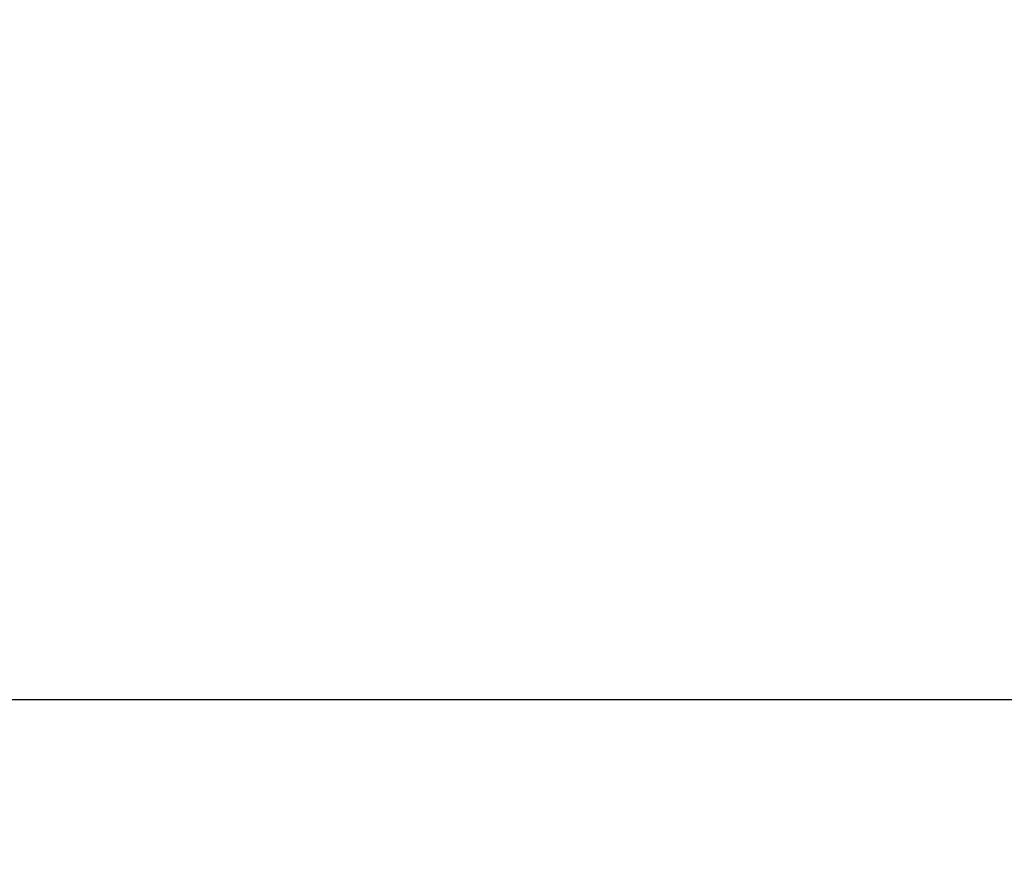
# Model space of a CAD drawing. Header units: metres. Extents: x -10.5 to 26.1, y -9 to 19.2.
# Tile 2 of 22: x -6.3 to -3.7, y -9 to -6.8. Entities that reach past the tile are written whole.
import ezdxf

# ---------------------------------------------------------------- set-up
doc = ezdxf.new("R2010")
doc.units = ezdxf.units.M
doc.header["$PDMODE"] = 65
doc.linetypes.add('AUSGEZOGEN', pattern=[0])
doc.layers.add('XR$3$STANDARD', color=7, linetype='Continuous', lineweight=25)
doc.dimstyles.new('_DIMSTYLE_2', dxfattribs={"dimtxt": 0.5, "dimasz": 0.8, "dimexe": 0, "dimexo": 0, "dimgap": 0.25, "dimtad": 0, "dimrnd": 0.01, "dimzin": 4, "dimdsep": 46, "dimtxsty": 'Standard', "dimblk1": 'ALL_ML_STRICH', "dimblk2": 'ALL_ML_STRICH', "dimsah": 1, "dimcen": 0, "dimadec": 0, "dimazin": 0, "dimtfac": 1, "dimtdec": 0, "dimtix": 1, "dimtmove": 2, "dimatfit": 3, "dimfxl": 1, "dimtzin": 0, "dimlwd": 0, "dimlwe": 25, "dimarcsym": 0})

# ---------------------------------------------------------------- blocks, each defined once
blk = doc.blocks.new('ALL_ML_STRICH')
at = {"color": 0, "linetype": 'ByBlock', "lineweight": -2}
for p, q in [((0, -0.5), (0, 0.5)), ((-0.3, -0.3), (0.3, 0.3)), ((-1, 0), (0.5, 0))]:
    blk.add_line(p, q, dxfattribs=at)
blk = doc.blocks.new('*D4')
at = {"layer": 'DEFPOINTS', "color": 0, "linetype": 'AUSGEZOGEN', "lineweight": 25}
for p in [(-10.1335, -5.3314), (18.1565, -5.3314), (-10.1335, -8.593)]:
    blk.add_point(p, dxfattribs=at)
at = {"layer": 'XR$3$STANDARD', "color": 0, "linetype": 'AUSGEZOGEN', "lineweight": -2}
for p, q in [((-10.1335, -6.6112), (-10.1335, -8.593)), ((18.1565, -6.6112), (18.1565, -8.593)), ((-10.1335, -8.593), (2.9712, -8.593)), ((4.7128, -8.593), (18.1565, -8.593))]:
    blk.add_line(p, q, dxfattribs=at)
at = {"layer": 'XR$3$STANDARD', "color": 0, "linetype": 'AUSGEZOGEN', "lineweight": 25, "xscale": 0.8, "yscale": 0.8, "zscale": 0.8, "rotation": 180}
blk.add_blockref('ALL_ML_STRICH', (-10.1335, -8.593), dxfattribs=at)
at = {"layer": 'XR$3$STANDARD', "color": 0, "linetype": 'AUSGEZOGEN', "lineweight": 25, "xscale": 0.8, "yscale": 0.8, "zscale": 0.8}
blk.add_blockref('ALL_ML_STRICH', (18.1565, -8.593), dxfattribs=at)
at = {"layer": 'XR$3$STANDARD', "color": 0, "linetype": 'AUSGEZOGEN', "lineweight": 25, "insert": (3.842, -8.6555), "char_height": 0.5, "width": 1.566176, "attachment_point": 5}
blk.add_mtext('\\W0.63;\\A1;{28.29\\H0.330000;\\S^ ;}', dxfattribs=at)

msp = doc.modelspace()

# ---------------------------------------------------------------- dimensions: what is measured, and where the dimension line sits
at = {"layer": 'XR$3$STANDARD', "color": 0, "linetype": 'AUSGEZOGEN', "lineweight": 25}
dim = msp.add_linear_dim(base=(18.1565, -8.593), p1=(-10.1335, -6.6112), p2=(18.1565, -6.6112), dimstyle='_DIMSTYLE_2', override={"dimpost": '<>', "dimclrd": 0, "dimclre": 0, "dimclrt": 0, "dimlwd": 0, "dimlwe": 25}, dxfattribs=at)
dim.commit()
dim.dimension.update_dxf_attribs({"geometry": '*D4', "text_midpoint": (3.842, -8.6555)})

doc.saveas('drawing.dxf')
